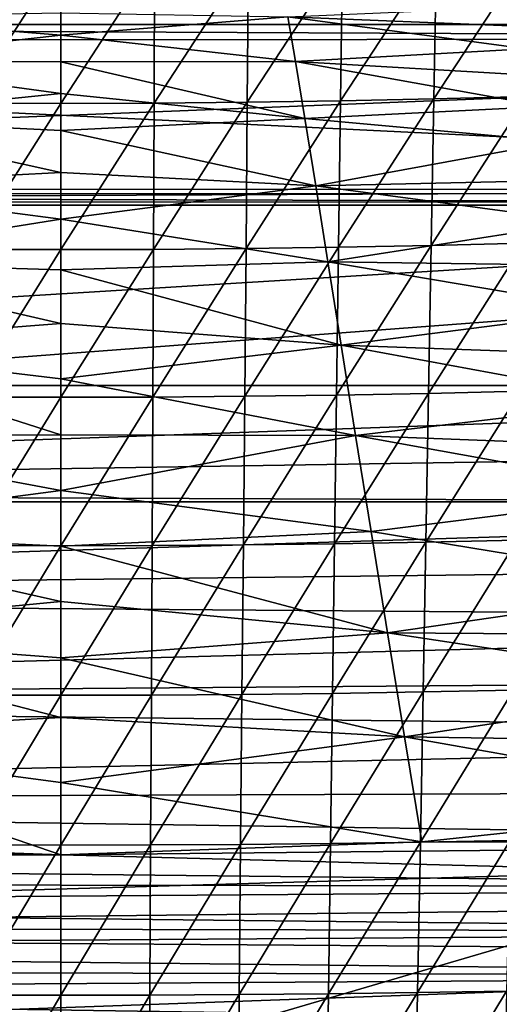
# Model space of a CAD drawing. Header units: metres. Extents: x -26 to 26, y -147 to 24.
# Tile 169 of 254: x -0.41 to 4.41, y -57.54 to -47.64. Entities that reach past the tile are written whole.
import ezdxf

# ---------------------------------------------------------------- set-up
doc = ezdxf.new("R2010")
doc.units = ezdxf.units.M
doc.layers.add('solid_12_411_052_XXX', color=7, linetype='CONTINUOUS')

msp = doc.modelspace()

# ---------------------------------------------------------------- linework, layer by layer
at = {"layer": 'solid_12_411_052_XXX'}
for points in [[(19.968214, -47.815693, 121.535553), (20.072145, -46.292648, 121.69146), (-20.071966, -46.294846, 121.6912)], [(19.968214, -47.815693, 121.535553), (-20.071966, -46.294846, 121.6912), (-19.859322, -49.394337, 121.420341)], [(15.803767, -46.385319, 161.644882), (-15.795384, -46.409626, 161.644882), (15.428023, -47.692329, 161.645004)], [(15.428023, -47.692329, 161.645004), (-15.795384, -46.409626, 161.644882), (-15.427877, -47.692852, 161.645004)], [(3.779547, -46.989197, 98.1595), (3.753943, -48.440231, 98.605835), (2.815953, -48.459923, 98.549896)], [(2.835121, -47.010109, 98.104538), (3.779547, -46.989197, 98.1595), (2.815953, -48.459923, 98.549896)], [(4.723447, -46.962341, 98.230431), (4.691364, -48.41494, 98.678055), (3.753943, -48.440231, 98.605835)], [(3.779547, -46.989197, 98.1595), (4.723447, -46.962341, 98.230431), (3.753943, -48.440231, 98.605835)], [(-0.945166, -47.034008, 98.042679), (0.000025, -47.03701, 98.03511), (-0.93879, -48.482426, 98.486984)], [(0.000025, -47.03701, 98.03511), (0.000024, -48.485252, 98.479301), (-0.93879, -48.482426, 98.486984)], [(0.945217, -47.034012, 98.042671), (0.93884, -48.48243, 98.486984), (0.000024, -48.485252, 98.479301)], [(0.000025, -47.03701, 98.03511), (0.945217, -47.034012, 98.042671), (0.000024, -48.485252, 98.479301)], [(1.890296, -47.025043, 98.065659), (1.877534, -48.473988, 98.510345), (0.93884, -48.48243, 98.486984)], [(0.945217, -47.034012, 98.042671), (1.890296, -47.025043, 98.065659), (0.93884, -48.48243, 98.486984)], [(2.835121, -47.010109, 98.104538), (2.815953, -48.459923, 98.549896), (1.877534, -48.473988, 98.510345)], [(1.890296, -47.025043, 98.065659), (2.835121, -47.010109, 98.104538), (1.877534, -48.473988, 98.510345)], [(-2.28547, -47.614929, 149.421738), (0.00001, -47.575397, 149.316116), (0.00001, -47.800613, 149.880173)], [(0.00001, -47.800613, 149.880173), (0.00001, -47.575397, 149.316116), (2.2855, -47.614925, 149.421722)], [(2.2855, -47.614925, 149.421722), (4.535447, -47.517105, 149.159027), (4.603235, -47.7099, 149.682968)], [(15.428023, -47.692329, 161.645004), (-15.427877, -47.692852, 161.645004), (15.395942, -47.836094, 161.645004)], [(15.395942, -47.836094, 161.645004), (-15.427877, -47.692852, 161.645004), (-15.392429, -47.852207, 161.645004)], [(-2.28547, -47.614929, 149.421738), (0.00001, -47.800613, 149.880173), (-2.362377, -48.063484, 150.412857)], [(0.00001, -47.800613, 149.880173), (2.2855, -47.614925, 149.421722), (2.362406, -48.063477, 150.412857)], [(2.2855, -47.614925, 149.421722), (4.603235, -47.7099, 149.682968), (4.6822, -47.936684, 150.190582)], [(2.362406, -48.063477, 150.412857), (2.2855, -47.614925, 149.421722), (4.6822, -47.936684, 150.190582)], [(19.859522, -49.391697, 121.420494), (19.968214, -47.815693, 121.535553), (-19.859322, -49.394337, 121.420341)], [(15.395942, -47.836094, 161.645004), (-15.392429, -47.852207, 161.645004), (15.164446, -49.34549, 161.645142)], [(15.164446, -49.34549, 161.645142), (-15.392429, -47.852207, 161.645004), (-15.163551, -49.354668, 161.645142)], [(-2.362377, -48.063484, 150.412857), (0.00001, -47.800613, 149.880173), (0.000011, -48.069118, 150.425568)], [(0.000011, -48.069118, 150.425568), (0.00001, -47.800613, 149.880173), (2.362406, -48.063477, 150.412857)], [(2.362406, -48.063477, 150.412857), (4.6822, -47.936684, 150.190582), (4.774399, -48.204159, 150.697647)], [(-2.362377, -48.063484, 150.412857), (0.000012, -48.387108, 150.964691), (-2.457081, -48.636005, 151.335464)], [(-2.362377, -48.063484, 150.412857), (0.000011, -48.069118, 150.425568), (0.000012, -48.387108, 150.964691)], [(0.000011, -48.069118, 150.425568), (2.362406, -48.063477, 150.412857), (2.45711, -48.635998, 151.335464)], [(0.000012, -48.387108, 150.964691), (0.000011, -48.069118, 150.425568), (2.45711, -48.635998, 151.335464)], [(2.362406, -48.063477, 150.412857), (4.774399, -48.204159, 150.697647), (4.880626, -48.515617, 151.205505)], [(2.45711, -48.635998, 151.335464), (2.362406, -48.063477, 150.412857), (4.880626, -48.515617, 151.205505)], [(-2.457081, -48.636005, 151.335464), (0.000012, -48.387108, 150.964691), (0.000012, -48.756901, 151.496628)], [(0.000012, -48.756901, 151.496628), (0.000012, -48.387108, 150.964691), (2.45711, -48.635998, 151.335464)], [(-0.93879, -48.482426, 98.486984), (0.000024, -48.485252, 98.479301), (-0.932274, -49.95224, 98.854973)], [(0.000024, -48.485252, 98.479301), (0.000024, -49.954876, 98.847252), (-0.932274, -49.95224, 98.854973)], [(0.93884, -48.48243, 98.486984), (0.932323, -49.952244, 98.854973), (0.000024, -49.954876, 98.847252)], [(0.000024, -48.485252, 98.479301), (0.93884, -48.48243, 98.486984), (0.000024, -49.954876, 98.847252)], [(1.877534, -48.473988, 98.510345), (1.86449, -49.944366, 98.878479), (0.932323, -49.952244, 98.854973)], [(0.93884, -48.48243, 98.486984), (1.877534, -48.473988, 98.510345), (0.932323, -49.952244, 98.854973)], [(2.815953, -48.459923, 98.549896), (2.796364, -49.931248, 98.918312), (1.86449, -49.944366, 98.878479)], [(1.877534, -48.473988, 98.510345), (2.815953, -48.459923, 98.549896), (1.86449, -49.944366, 98.878479)], [(3.753943, -48.440231, 98.605835), (3.727775, -49.912872, 98.974701), (2.796364, -49.931248, 98.918312)], [(2.815953, -48.459923, 98.549896), (3.753943, -48.440231, 98.605835), (2.796364, -49.931248, 98.918312)], [(4.691364, -48.41494, 98.678055), (4.658576, -49.889275, 99.047508), (3.727775, -49.912872, 98.974701)], [(3.753943, -48.440231, 98.605835), (4.691364, -48.41494, 98.678055), (3.727775, -49.912872, 98.974701)], [(2.45711, -48.635998, 151.335464), (4.880626, -48.515617, 151.205505), (4.99995, -48.868565, 151.705948)], [(-2.457081, -48.636005, 151.335464), (0.000013, -49.178905, 152.017822), (-2.566228, -49.312664, 152.180084)], [(-2.457081, -48.636005, 151.335464), (0.000012, -48.756901, 151.496628), (0.000013, -49.178905, 152.017822)], [(0.000012, -48.756901, 151.496628), (2.45711, -48.635998, 151.335464), (2.566257, -49.312656, 152.180084)], [(2.566257, -49.312656, 152.180084), (2.45711, -48.635998, 151.335464), (4.99995, -48.868565, 151.705948)], [(0.000013, -49.178905, 152.017822), (0.000012, -48.756901, 151.496628), (2.566257, -49.312656, 152.180084)], [(2.566257, -49.312656, 152.180084), (4.99995, -48.868565, 151.705948), (5.1309, -49.258331, 152.191147)], [(-2.566228, -49.312664, 152.180084), (0.000013, -49.178905, 152.017822), (0.000014, -49.648926, 152.520462)], [(0.000014, -49.648926, 152.520462), (0.000013, -49.178905, 152.017822), (2.566257, -49.312656, 152.180084)], [(2.566257, -49.312656, 152.180084), (5.1309, -49.258331, 152.191147), (5.270981, -49.677006, 152.652252)], [(15.164446, -49.34549, 161.645142), (-15.163551, -49.354668, 161.645142), (-15.152524, -49.476578, 161.645157)], [(15.164446, -49.34549, 161.645142), (-15.152524, -49.476578, 161.645157), (15.152666, -49.475201, 161.645157)], [(-2.566228, -49.312664, 152.180084), (0.000014, -49.648926, 152.520462), (-2.687803, -50.076149, 152.942413)], [(0.000014, -49.648926, 152.520462), (2.566257, -49.312656, 152.180084), (2.687833, -50.076141, 152.942398)], [(2.687833, -50.076141, 152.942398), (2.566257, -49.312656, 152.180084), (5.270981, -49.677006, 152.652252)], [(19.851942, -49.506718, 121.413933), (19.859522, -49.391697, 121.420494), (-19.859322, -49.394337, 121.420341)], [(19.851942, -49.506718, 121.413933), (-19.859322, -49.394337, 121.420341), (-19.851803, -49.50848, 121.413834)], [(15.152666, -49.475201, 161.645157), (-15.152524, -49.476578, 161.645157), (-15.079211, -51.32061, 161.645325)], [(15.152666, -49.475201, 161.645157), (-15.079211, -51.32061, 161.645325), (15.07924, -51.32061, 161.645325)], [(19.851942, -49.506718, 121.413933), (-19.851803, -49.50848, 121.413834), (-19.710291, -52.491505, 121.330444)], [(19.851942, -49.506718, 121.413933), (-19.710291, -52.491505, 121.330444), (19.710333, -52.491505, 121.330444)], [(-2.687803, -50.076149, 152.942413), (0.000014, -49.648926, 152.520462), (0.000015, -50.15831, 152.993576)], [(0.000015, -50.15831, 152.993576), (0.000014, -49.648926, 152.520462), (2.687833, -50.076141, 152.942398)], [(2.687833, -50.076141, 152.942398), (5.270981, -49.677006, 152.652252), (5.417313, -50.115349, 153.078705)], [(-0.932274, -49.95224, 98.854973), (0.000024, -49.954876, 98.847252), (-0.925633, -51.436493, 99.159187)], [(0.000024, -49.954876, 98.847252), (0.000023, -51.438927, 99.151474), (-0.925633, -51.436493, 99.159187)], [(0.932323, -49.952244, 98.854973), (0.925681, -51.436481, 99.15918), (0.000023, -51.438927, 99.151474)], [(0.000024, -49.954876, 98.847252), (0.932323, -49.952244, 98.854973), (0.000023, -51.438927, 99.151474)], [(1.86449, -49.944366, 98.878479), (1.851197, -51.42918, 99.182663), (0.925681, -51.436481, 99.15918)], [(0.932323, -49.952244, 98.854973), (1.86449, -49.944366, 98.878479), (0.925681, -51.436481, 99.15918)], [(2.796364, -49.931248, 98.918312), (2.7764, -51.417019, 99.222504), (1.851197, -51.42918, 99.182663)], [(1.86449, -49.944366, 98.878479), (2.796364, -49.931248, 98.918312), (1.851197, -51.42918, 99.182663)], [(3.727775, -49.912872, 98.974701), (3.701109, -51.399994, 99.278946), (2.7764, -51.417019, 99.222504)], [(2.796364, -49.931248, 98.918312), (3.727775, -49.912872, 98.974701), (2.7764, -51.417019, 99.222504)], [(4.658576, -49.889275, 99.047508), (4.625166, -51.378128, 99.35183), (3.701109, -51.399994, 99.278946)], [(3.727775, -49.912872, 98.974701), (4.658576, -49.889275, 99.047508), (3.701109, -51.399994, 99.278946)], [(-2.687803, -50.076149, 152.942413), (0.000016, -50.696991, 153.427277), (-2.821182, -50.915363, 153.612808)], [(-2.687803, -50.076149, 152.942413), (0.000015, -50.15831, 152.993576), (0.000016, -50.696991, 153.427277)], [(0.000015, -50.15831, 152.993576), (2.687833, -50.076141, 152.942398), (2.821211, -50.915359, 153.612808)], [(0.000016, -50.696991, 153.427277), (0.000015, -50.15831, 152.993576), (2.821211, -50.915359, 153.612808)], [(2.687833, -50.076141, 152.942398), (5.417313, -50.115349, 153.078705), (5.567037, -50.564117, 153.462082)], [(2.821211, -50.915359, 153.612808), (2.687833, -50.076141, 152.942398), (5.567037, -50.564117, 153.462082)], [(2.821211, -50.915359, 153.612808), (5.567037, -50.564117, 153.462082), (5.718916, -51.019016, 153.800766)], [(-2.821182, -50.915363, 153.612808), (0.000016, -50.696991, 153.427277), (0.000017, -51.253574, 153.814087)], [(0.000017, -51.253574, 153.814087), (0.000016, -50.696991, 153.427277), (2.821211, -50.915359, 153.612808)], [(-2.821182, -50.915363, 153.612808), (0.000018, -51.816177, 154.147858), (-2.966218, -51.822144, 154.178848)], [(-2.821182, -50.915363, 153.612808), (0.000017, -51.253574, 153.814087), (0.000018, -51.816177, 154.147858)], [(0.000017, -51.253574, 153.814087), (2.821211, -50.915359, 153.612808), (2.966248, -51.82214, 154.178848)], [(2.821211, -50.915359, 153.612808), (5.718916, -51.019016, 153.800766), (5.87237, -51.477783, 154.095886)], [(2.966248, -51.82214, 154.178848), (2.821211, -50.915359, 153.612808), (5.87237, -51.477783, 154.095886)], [(0.000018, -51.816177, 154.147858), (0.000017, -51.253574, 153.814087), (2.966248, -51.82214, 154.178848)], [(15.07924, -51.32061, 161.645325), (-15.079211, -51.32061, 161.645325), (-15.064152, -52.39436, 161.645432)], [(15.07924, -51.32061, 161.645325), (-15.064152, -52.39436, 161.645432), (15.070867, -51.919022, 161.645386)], [(-0.925633, -51.436493, 99.159187), (0.000023, -51.438927, 99.151474), (-0.918876, -52.930286, 99.409912)], [(0.000023, -51.438927, 99.151474), (0.000023, -52.932526, 99.40226), (-0.918876, -52.930286, 99.409912)], [(0.925681, -51.436481, 99.15918), (0.918922, -52.930286, 99.409912), (0.000023, -52.932526, 99.40226)], [(0.000023, -51.438927, 99.151474), (0.925681, -51.436481, 99.15918), (0.000023, -52.932526, 99.40226)], [(1.851197, -51.42918, 99.182663), (1.837672, -52.92358, 99.43325), (0.918922, -52.930286, 99.409912)], [(0.925681, -51.436481, 99.15918), (1.851197, -51.42918, 99.182663), (0.918922, -52.930286, 99.409912)], [(2.7764, -51.417019, 99.222504), (2.756088, -52.912403, 99.472908), (1.837672, -52.92358, 99.43325)], [(1.851197, -51.42918, 99.182663), (2.7764, -51.417019, 99.222504), (1.837672, -52.92358, 99.43325)], [(3.701109, -51.399994, 99.278946), (3.673979, -52.896755, 99.529137), (2.756088, -52.912403, 99.472908)], [(2.7764, -51.417019, 99.222504), (3.701109, -51.399994, 99.278946), (2.756088, -52.912403, 99.472908)], [(4.625166, -51.378128, 99.35183), (4.591176, -52.876652, 99.601768), (3.673979, -52.896755, 99.529137)], [(3.701109, -51.399994, 99.278946), (4.625166, -51.378128, 99.35183), (3.673979, -52.896755, 99.529137)], [(2.966248, -51.82214, 154.178848), (5.87237, -51.477783, 154.095886), (6.027093, -51.939053, 154.34935)], [(-2.966218, -51.822144, 154.178848), (0.000019, -52.377205, 154.427109), (-3.12269, -52.78949, 154.628189)], [(-2.966218, -51.822144, 154.178848), (0.000018, -51.816177, 154.147858), (0.000019, -52.377205, 154.427109)], [(0.000019, -52.377205, 154.427109), (0.000018, -51.816177, 154.147858), (2.966248, -51.82214, 154.178848)], [(0.000019, -52.377205, 154.427109), (2.966248, -51.82214, 154.178848), (3.12272, -52.789486, 154.628189)], [(2.966248, -51.82214, 154.178848), (6.027093, -51.939053, 154.34935), (6.183339, -52.403229, 154.563736)], [(3.12272, -52.789486, 154.628189), (2.966248, -51.82214, 154.178848), (6.183339, -52.403229, 154.563736)], [(15.070867, -51.919022, 161.645386), (-15.064152, -52.39436, 161.645432), (15.062529, -52.511478, 161.645432)], [(15.062529, -52.511478, 161.645432), (-15.064152, -52.39436, 161.645432), (-15.049208, -53.448738, 161.645523)], [(-3.12269, -52.78949, 154.628189), (0.000019, -52.377205, 154.427109), (0.00002, -52.934902, 154.654297)], [(0.00002, -52.934902, 154.654297), (0.000019, -52.377205, 154.427109), (3.12272, -52.789486, 154.628189)], [(3.12272, -52.789486, 154.628189), (6.183339, -52.403229, 154.563736), (6.50148, -53.342369, 154.881622)], [(19.710333, -52.491505, 121.330444), (-19.710291, -52.491505, 121.330444), (-19.434074, -63.966743, 121.330444)], [(19.433222, -64.001778, 121.330444), (19.710333, -52.491505, 121.330444), (-19.434074, -63.966743, 121.330444)], [(15.062529, -52.511478, 161.645432), (-15.049208, -53.448738, 161.645523), (15.054227, -53.09798, 161.645493)], [(-3.12269, -52.78949, 154.628189), (0.000021, -53.490498, 154.832428), (-3.288694, -53.80513, 154.938858)], [(-3.12269, -52.78949, 154.628189), (0.00002, -52.934902, 154.654297), (0.000021, -53.490498, 154.832428)], [(0.00002, -52.934902, 154.654297), (3.12272, -52.789486, 154.628189), (3.288724, -53.80513, 154.938858)], [(3.288724, -53.80513, 154.938858), (3.12272, -52.789486, 154.628189), (6.50148, -53.342369, 154.881622)], [(-0.918876, -52.930286, 99.409912), (0.000023, -52.932526, 99.40226), (-0.912017, -54.4319, 99.616135)], [(0.000023, -52.932526, 99.40226), (0.000022, -54.433949, 99.608559), (-0.912017, -54.4319, 99.616135)], [(0.000021, -53.490498, 154.832428), (0.00002, -52.934902, 154.654297), (3.288724, -53.80513, 154.938858)], [(0.918922, -52.930286, 99.409912), (0.912062, -54.431904, 99.616135), (0.000022, -54.433949, 99.608559)], [(0.000023, -52.932526, 99.40226), (0.918922, -52.930286, 99.409912), (0.000022, -54.433949, 99.608559)], [(1.837672, -52.92358, 99.43325), (1.823943, -54.425777, 99.639267), (0.912062, -54.431904, 99.616135)], [(0.918922, -52.930286, 99.409912), (1.837672, -52.92358, 99.43325), (0.912062, -54.431904, 99.616135)], [(2.756088, -52.912403, 99.472908), (2.73547, -54.415569, 99.678619), (1.823943, -54.425777, 99.639267)], [(1.837672, -52.92358, 99.43325), (2.756088, -52.912403, 99.472908), (1.823943, -54.425777, 99.639267)], [(3.673979, -52.896755, 99.529137), (3.64644, -54.401272, 99.734459), (2.73547, -54.415569, 99.678619)], [(2.756088, -52.912403, 99.472908), (3.673979, -52.896755, 99.529137), (2.73547, -54.415569, 99.678619)], [(4.591176, -52.876652, 99.601768), (4.556674, -54.382908, 99.806618), (3.64644, -54.401272, 99.734459)], [(3.673979, -52.896755, 99.529137), (4.591176, -52.876652, 99.601768), (3.64644, -54.401272, 99.734459)], [(15.054227, -53.09798, 161.645493), (-15.049208, -53.448738, 161.645523), (15.045959, -53.678535, 161.645538)], [(3.288724, -53.80513, 154.938858), (6.50148, -53.342369, 154.881622), (6.668527, -53.83115, 154.990921)], [(15.045959, -53.678535, 161.645538), (-15.049208, -53.448738, 161.645523), (-15.03438, -54.483749, 161.645615)], [(-3.288694, -53.80513, 154.938858), (0.000021, -53.490498, 154.832428), (0.000023, -54.057785, 154.965347)], [(0.000023, -54.057785, 154.965347), (0.000021, -53.490498, 154.832428), (3.288724, -53.80513, 154.938858)], [(15.045959, -53.678535, 161.645538), (-15.03438, -54.483749, 161.645615), (15.037727, -54.253136, 161.645599)], [(-3.288694, -53.80513, 154.938858), (0.000024, -54.658104, 155.05336), (-3.46014, -54.850792, 155.087753)], [(-3.288694, -53.80513, 154.938858), (0.000023, -54.057785, 154.965347), (0.000024, -54.658104, 155.05336)], [(0.000023, -54.057785, 154.965347), (3.288724, -53.80513, 154.938858), (3.46017, -54.850788, 155.087753)], [(3.288724, -53.80513, 154.938858), (6.668527, -53.83115, 154.990921), (6.846171, -54.347599, 155.068268)], [(3.46017, -54.850788, 155.087753), (3.288724, -53.80513, 154.938858), (6.846171, -54.347599, 155.068268)], [(0.000024, -54.658104, 155.05336), (0.000023, -54.057785, 154.965347), (3.46017, -54.850788, 155.087753)], [(15.037727, -54.253136, 161.645599), (-15.03438, -54.483749, 161.645615), (15.029531, -54.821781, 161.645645)], [(1.823943, -54.425777, 99.639267), (1.810038, -55.932838, 99.807915), (0.905114, -55.938389, 99.785027)], [(0.912062, -54.431904, 99.616135), (1.823943, -54.425777, 99.639267), (0.905114, -55.938389, 99.785027)], [(2.73547, -54.415569, 99.678619), (2.714589, -55.923584, 99.846901), (1.810038, -55.932838, 99.807915)], [(1.823943, -54.425777, 99.639267), (2.73547, -54.415569, 99.678619), (1.810038, -55.932838, 99.807915)], [(3.64644, -54.401272, 99.734459), (3.618551, -55.910614, 99.902267), (2.714589, -55.923584, 99.846901)], [(2.73547, -54.415569, 99.678619), (3.64644, -54.401272, 99.734459), (2.714589, -55.923584, 99.846901)], [(3.46017, -54.850788, 155.087753), (6.846171, -54.347599, 155.068268), (7.0379, -54.906528, 155.10556)], [(4.556674, -54.382908, 99.806618), (4.521735, -55.893948, 99.973846), (3.618551, -55.910614, 99.902267)], [(3.64644, -54.401272, 99.734459), (4.556674, -54.382908, 99.806618), (3.618551, -55.910614, 99.902267)], [(15.029531, -54.821781, 161.645645), (-15.03438, -54.483749, 161.645615), (-15.019667, -55.499393, 161.645706)], [(-0.912017, -54.4319, 99.616135), (0.000022, -54.433949, 99.608559), (-0.90507, -55.938366, 99.785027)], [(0.000022, -54.433949, 99.608559), (0.000021, -55.940235, 99.777542), (-0.90507, -55.938366, 99.785027)], [(0.912062, -54.431904, 99.616135), (0.905114, -55.938389, 99.785027), (0.000021, -55.940235, 99.777542)], [(0.000022, -54.433949, 99.608559), (0.912062, -54.431904, 99.616135), (0.000021, -55.940235, 99.777542)], [(-3.46014, -54.850792, 155.087753), (0.000024, -54.658104, 155.05336), (0.000025, -55.31131, 155.101196)], [(0.000025, -55.31131, 155.101196), (0.000024, -54.658104, 155.05336), (3.46017, -54.850788, 155.087753)], [(15.029531, -54.821781, 161.645645), (-15.019667, -55.499393, 161.645706), (15.02137, -55.384476, 161.645691)], [(-3.46014, -54.850792, 155.087753), (0.000053, -56.036682, 155.118637), (-3.633122, -55.907635, 155.117462)], [(-3.46014, -54.850792, 155.087753), (0.000025, -55.31131, 155.101196), (0.000053, -56.036682, 155.118637)], [(0.000025, -55.31131, 155.101196), (3.46017, -54.850788, 155.087753), (3.633152, -55.907635, 155.117462)], [(3.46017, -54.850788, 155.087753), (7.0379, -54.906528, 155.10556), (7.248031, -55.521278, 155.113983)], [(3.633152, -55.907635, 155.117462), (3.46017, -54.850788, 155.087753), (7.248031, -55.521278, 155.113983)], [(0.000025, -55.31131, 155.101196), (3.633152, -55.907635, 155.117462), (0.000053, -56.036682, 155.118637)], [(15.02137, -55.384476, 161.645691), (-15.019667, -55.499393, 161.645706), (15.013244, -55.941219, 161.645752)], [(15.013244, -55.941219, 161.645752), (-15.019667, -55.499393, 161.645706), (-15.000226, -56.823009, 161.645828)], [(12.325238, -55.910275, 155.117493), (3.633152, -55.907635, 155.117462), (7.248031, -55.521278, 155.113983)], [(-12.325646, -55.879314, 155.117218), (-3.633122, -55.907635, 155.117462), (0.000053, -56.036682, 155.118637)], [(-12.322603, -56.101315, 155.119217), (-12.325646, -55.879314, 155.117218), (0.000053, -56.036682, 155.118637)], [(12.325238, -55.910275, 155.117493), (0.000053, -56.036682, 155.118637), (3.633152, -55.907635, 155.117462)], [(12.325238, -55.910275, 155.117493), (12.319038, -56.362984, 155.121582), (0.000053, -56.036682, 155.118637)], [(3.618551, -55.910614, 99.902267), (3.590337, -57.422161, 100.038437), (2.693465, -57.433811, 99.983566)], [(2.714589, -55.923584, 99.846901), (3.618551, -55.910614, 99.902267), (2.693465, -57.433811, 99.983566)], [(4.521735, -55.893948, 99.973846), (4.48639, -57.407192, 100.109398), (3.590337, -57.422161, 100.038437)], [(3.618551, -55.910614, 99.902267), (4.521735, -55.893948, 99.973846), (3.590337, -57.422161, 100.038437)], [(15.013244, -55.941219, 161.645752), (-15.000226, -56.823009, 161.645828), (15.005152, -56.491856, 161.645798)], [(-0.90507, -55.938366, 99.785027), (0.000021, -55.940235, 99.777542), (-0.898043, -57.44709, 99.922333)], [(0.000021, -55.940235, 99.777542), (0.000021, -57.448769, 99.914948), (-0.898043, -57.44709, 99.922333)], [(0.905114, -55.938389, 99.785027), (0.898085, -57.447113, 99.92234), (0.000021, -57.448769, 99.914948)], [(0.000021, -55.940235, 99.777542), (0.905114, -55.938389, 99.785027), (0.000021, -57.448769, 99.914948)], [(1.810038, -55.932838, 99.807915), (1.795972, -57.442127, 99.944969), (0.898085, -57.447113, 99.92234)], [(0.905114, -55.938389, 99.785027), (1.810038, -55.932838, 99.807915), (0.898085, -57.447113, 99.92234)], [(2.714589, -55.923584, 99.846901), (2.693465, -57.433811, 99.983566), (1.795972, -57.442127, 99.944969)], [(1.810038, -55.932838, 99.807915), (2.714589, -55.923584, 99.846901), (1.795972, -57.442127, 99.944969)], [(12.319038, -56.362984, 155.121582), (-12.322603, -56.101315, 155.119217), (0.000053, -56.036682, 155.118637)], [(12.319038, -56.362984, 155.121582), (-12.319578, -56.322346, 155.121216), (-12.322603, -56.101315, 155.119217)], [(12.319038, -56.362984, 155.121582), (-12.316572, -56.542412, 155.123215), (-12.319578, -56.322346, 155.121216)], [(12.319038, -56.362984, 155.121582), (12.312917, -56.811501, 155.125641), (-12.316572, -56.542412, 155.123215)], [(15.005152, -56.491856, 161.645798), (-15.000226, -56.823009, 161.645828), (14.997092, -57.036137, 161.645844)], [(12.312917, -56.811501, 155.125641), (-12.313583, -56.761509, 155.125183), (-12.316572, -56.542412, 155.123215)], [(12.312917, -56.811501, 155.125641), (-12.310614, -56.979641, 155.127167), (-12.313583, -56.761509, 155.125183)], [(14.997092, -57.036137, 161.645844), (-15.000226, -56.823009, 161.645828), (-14.980981, -58.11084, 161.64595)], [(12.312917, -56.811501, 155.125641), (12.306875, -57.255833, 155.129654), (-12.310614, -56.979641, 155.127167)], [(12.306875, -57.255833, 155.129654), (-12.307662, -57.196808, 155.12912), (-12.310614, -56.979641, 155.127167)], [(14.997092, -57.036137, 161.645844), (-14.980981, -58.11084, 161.64595), (14.989066, -57.574253, 161.645889)], [(12.306875, -57.255833, 155.129654), (-12.304729, -57.41301, 155.131073), (-12.307662, -57.196808, 155.12912)], [(12.306875, -57.255833, 155.129654), (12.299729, -57.783497, 155.13443), (-12.304729, -57.41301, 155.131073)], [(12.299729, -57.783497, 155.13443), (-12.301814, -57.628242, 155.133026), (-12.304729, -57.41301, 155.131073)], [(-0.898043, -57.44709, 99.922333), (0.000021, -57.448769, 99.914948), (-0.890939, -58.957653, 100.032669)], [(0.000021, -57.448769, 99.914948), (0.00002, -58.959126, 100.025375), (-0.890939, -58.957653, 100.032669)], [(0.898085, -57.447113, 99.92234), (0.89098, -58.957649, 100.032684), (0.00002, -58.959126, 100.025375)], [(0.000021, -57.448769, 99.914948), (0.898085, -57.447113, 99.92234), (0.00002, -58.959126, 100.025375)], [(1.795972, -57.442127, 99.944969), (1.781753, -58.953236, 100.055069), (0.89098, -58.957649, 100.032684)], [(0.898085, -57.447113, 99.92234), (1.795972, -57.442127, 99.944969), (0.89098, -58.957649, 100.032684)], [(2.693465, -57.433811, 99.983566), (2.672113, -58.945881, 100.093307), (1.781753, -58.953236, 100.055069)], [(1.795972, -57.442127, 99.944969), (2.693465, -57.433811, 99.983566), (1.781753, -58.953236, 100.055069)], [(3.590337, -57.422161, 100.038437), (3.56182, -58.935574, 100.147713), (2.672113, -58.945881, 100.093307)], [(2.693465, -57.433811, 99.983566), (3.590337, -57.422161, 100.038437), (2.672113, -58.945881, 100.093307)], [(4.48639, -57.407192, 100.109398), (4.450665, -58.922333, 100.218086), (3.56182, -58.935574, 100.147713)], [(3.590337, -57.422161, 100.038437), (4.48639, -57.407192, 100.109398), (3.56182, -58.935574, 100.147713)]]:
    msp.add_3dface(points, dxfattribs=at)

doc.saveas('drawing.dxf')
